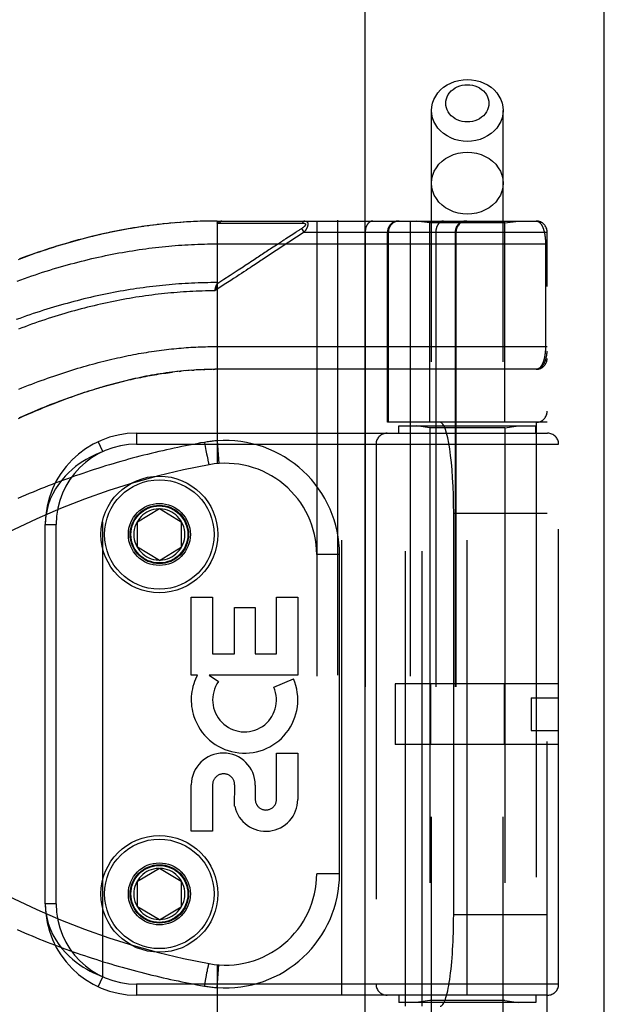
# Model space of a CAD drawing. Header units: inches. Extents: x 0 to 227, y 0 to 147.
# Tile 181 of 256: x 99.24 to 100.84, y 79.2 to 81.9. Entities that reach past the tile are written whole.
import ezdxf

# ---------------------------------------------------------------- set-up
doc = ezdxf.new("R2010")
doc.units = ezdxf.units.IN
doc.header["$LTSCALE"] = 12.466667
doc.header["$MEASUREMENT"] = 0
doc.linetypes.add('HIDDEN', pattern=[0.2, 0.1, -0.1])
doc.layers.get('0').update_dxf_attribs({"linetype": 'CONTINUOUS'})
doc.layers.add('RIGHTHAND_DOOR_ASSEMBLY', color=7, linetype='CONTINUOUS')

msp = doc.modelspace()

# ---------------------------------------------------------------- linework, layer by layer
at = {"color": 3, "linetype": 'Continuous'}
msp.add_line((100.8392, 41.7214), (100.8392, 106.2511), dxfattribs=at)
at = {"layer": 'RIGHTHAND_DOOR_ASSEMBLY', "color": 8, "linetype": 'HIDDEN'}
for p, q in [((100.1084, 101.2924), (100.1084, 41.9424)), ((100.3659, 78.4644), (100.3659, 81.6468)), ((100.5619, 78.4644), (100.5619, 81.6468)), ((99.5777, 81.329), (99.563, 81.3268)), ((99.5869, 81.3303), (99.5725, 81.3283)), ((99.5915, 81.331), (99.582, 81.3297)), ((99.601, 81.3322), (99.5869, 81.3303)), ((99.6104, 81.3334), (99.5962, 81.3316)), ((99.6199, 81.3345), (99.6054, 81.3328)), ((99.6238, 81.3349), (99.6146, 81.3339)), ((99.633, 81.3359), (99.6199, 81.3345)), ((99.6422, 81.3369), (99.6293, 81.3356)), ((99.6514, 81.3378), (99.6387, 81.3365)), ((99.6605, 81.3386), (99.6481, 81.3375)), ((99.6697, 81.3393), (99.6575, 81.3383)), ((99.6788, 81.34), (99.6669, 81.3391)), ((99.6879, 81.3406), (99.6763, 81.3398)), ((99.6971, 81.3412), (99.6856, 81.3405)), ((99.7062, 81.3417), (99.695, 81.3411)), ((99.7153, 81.3422), (99.7044, 81.3416)), ((99.7324, 81.3429), (99.723, 81.3425)), ((99.7426, 81.3432), (99.7324, 81.3429)), ((99.7517, 81.3434), (99.7417, 81.3431)), ((99.7608, 81.3435), (99.751, 81.3434)), ((99.7699, 81.3436), (99.7604, 81.3435)), ((99.7789, 81.3436), (99.7697, 81.3436)), ((99.7789, 81.3436), (100.6527, 81.3436)), ((99.7789, 81.3436), (99.7789, 80.6789)), ((99.785, 81.338), (99.809, 81.338)), ((99.9776, 81.3381), (99.9813, 81.3381)), ((99.9813, 81.3381), (99.9847, 81.3381)), ((99.9847, 81.3381), (99.9879, 81.3381)), ((99.9879, 81.3381), (99.9926, 81.3381)), ((99.9926, 81.3381), (99.9956, 81.3381)), ((99.9956, 81.3381), (100.0118, 81.3382)), ((100.0044, 81.3195), (100.002, 81.318)), ((100.0107, 81.3237), (100.0044, 81.3195)), ((100.0173, 81.3136), (100.0107, 81.3237)), ((100.0512, 81.3436), (100.0512, 78.6411)), ((100.3077, 81.3436), (100.3077, 78.6411)), ((100.3609, 81.3384), (100.3234, 81.3436)), ((100.5669, 81.3384), (100.3609, 81.3384)), ((100.3609, 80.7924), (100.3609, 81.3384)), ((100.5669, 81.3384), (100.6044, 81.3436)), ((100.5669, 80.7924), (100.5669, 81.3384)), ((99.9883, 81.309), (99.9669, 81.2949)), ((100.0173, 81.3136), (99.9746, 81.2855)), ((99.992, 81.3114), (99.9883, 81.309)), ((100.002, 81.318), (99.9968, 81.3146)), ((100.0173, 81.3136), (100.6827, 81.3136)), ((100.1842, 81.3136), (100.1842, 78.6711)), ((100.2452, 80.7924), (100.2452, 81.3136)), ((100.2475, 81.3136), (100.2475, 80.7924)), ((100.5619, 81.3124), (100.3659, 81.3124)), ((100.3777, 81.3136), (100.3777, 78.6711)), ((100.4308, 81.3136), (100.4308, 78.6711)), ((100.4328, 81.3136), (100.4328, 78.6711)), ((100.6827, 78.6711), (100.6827, 81.3136)), ((99.7789, 81.2811), (100.6827, 81.2811)), ((99.9407, 81.2777), (99.9275, 81.2691)), ((100.6781, 81.282), (100.6781, 80.9999)), ((99.7731, 81.1566), (99.7734, 81.1579)), ((99.7789, 81.1569), (99.7748, 81.1631)), ((99.797, 81.1833), (99.7777, 81.1706)), ((99.7789, 81.1569), (99.7722, 81.1523)), ((99.7722, 81.1523), (99.7729, 81.1554)), ((99.7729, 81.1554), (99.7731, 81.1566)), ((99.7724, 80.9999), (100.6827, 80.9999)), ((99.6707, 80.9314), (99.6622, 80.9305)), ((99.6742, 80.9318), (99.6801, 80.9324)), ((99.7005, 80.9343), (99.6919, 80.9335)), ((99.7076, 80.9348), (99.6978, 80.934)), ((99.7095, 80.9349), (99.7154, 80.9353)), ((99.7287, 80.9361), (99.7212, 80.9357)), ((99.7358, 80.9364), (99.727, 80.936)), ((99.7386, 80.9366), (99.7444, 80.9368)), ((99.7575, 80.9372), (99.7501, 80.937)), ((99.7647, 80.9373), (99.7559, 80.9371)), ((99.7674, 80.9373), (99.7732, 80.9374)), ((100.6527, 80.9374), (99.7789, 80.9374)), ((100.6827, 80.7924), (100.2452, 80.7924)), ((100.2764, 80.7824), (100.6514, 80.7824)), ((100.2764, 80.7624), (100.2764, 80.7824)), ((100.2943, 79.1924), (100.2943, 80.7924)), ((100.3609, 80.7771), (100.3234, 80.7824)), ((100.3402, 79.1924), (100.3402, 80.7924)), ((100.5669, 80.7771), (100.6044, 80.7824)), ((100.6514, 80.7624), (100.6514, 80.7824)), ((100.6527, 80.7924), (100.6527, 79.1924)), ((99.5577, 80.7624), (100.6839, 80.7624)), ((99.5577, 80.7624), (99.5577, 80.7324)), ((100.1202, 79.2224), (100.1202, 80.7624)), ((100.5669, 80.7771), (100.3609, 80.7771)), ((100.3609, 80.7771), (100.3609, 79.2077)), ((100.4639, 79.2224), (100.4639, 80.7624)), ((100.5669, 80.7771), (100.5669, 79.2077)), ((99.4652, 80.712), (99.4526, 80.7392)), ((99.5577, 80.7324), (100.7139, 80.7324)), ((99.7436, 80.7373), (99.7457, 80.7261)), ((99.7457, 80.7261), (99.7477, 80.7153)), ((99.7789, 80.7416), (99.7834, 80.6793)), ((100.2139, 80.7324), (100.2139, 79.2524)), ((100.7139, 79.2524), (100.7139, 80.7324)), ((99.4652, 79.2728), (99.4652, 80.712)), ((99.7477, 80.7153), (99.7495, 80.7062)), ((99.7495, 80.7062), (99.7508, 80.6997)), ((99.7508, 80.6997), (99.7519, 80.6946)), ((99.7519, 80.6946), (99.7527, 80.6907)), ((99.7527, 80.6907), (99.7533, 80.6879)), ((99.7533, 80.6879), (99.7538, 80.6853)), ((99.7538, 80.6853), (99.7542, 80.6836)), ((99.7542, 80.6836), (99.7546, 80.6821)), ((99.7546, 80.6821), (99.7548, 80.6811)), ((99.7548, 80.6811), (99.755, 80.6802)), ((99.755, 80.6802), (99.7552, 80.6794)), ((99.7552, 80.6794), (99.7554, 80.6787)), ((99.5602, 80.5199), (99.6202, 80.5559)), ((99.6202, 80.5559), (99.6802, 80.5199)), ((100.6827, 80.5424), (100.4266, 80.5424)), ((100.4266, 79.4424), (100.4266, 80.5424)), ((99.3077, 80.5124), (99.3377, 80.5124)), ((99.3077, 79.4724), (99.3077, 80.5124)), ((99.3377, 79.4724), (99.3377, 80.5124)), ((99.5602, 80.4499), (99.5602, 80.5199)), ((99.6802, 80.5199), (99.6802, 80.4499)), ((99.6202, 80.4138), (99.5602, 80.4499)), ((99.6202, 80.4138), (99.6802, 80.4499)), ((100.1137, 80.4299), (100.0512, 80.4299)), ((100.1137, 79.5549), (100.1137, 80.4299)), ((99.7077, 80.3134), (99.7661, 80.3134)), ((99.7077, 80.0997), (99.7077, 80.3134)), ((99.7661, 80.3134), (99.7661, 80.158)), ((99.9411, 80.3134), (99.9995, 80.3134)), ((99.9411, 80.158), (99.9411, 80.3134)), ((99.9995, 80.3134), (99.9995, 80.0997)), ((99.8265, 80.2844), (99.8827, 80.2844)), ((99.8265, 80.158), (99.8265, 80.2844)), ((99.8827, 80.2844), (99.8827, 80.158)), ((99.7661, 80.158), (99.8265, 80.158)), ((99.8827, 80.158), (99.9411, 80.158)), ((99.7246, 80.0997), (99.7077, 80.0997)), ((99.9995, 80.0997), (99.7566, 80.0997)), ((99.7566, 80.0997), (99.782, 80.0818)), ((99.9339, 80.0663), (99.9875, 80.0895)), ((100.7139, 80.0754), (100.2659, 80.0754)), ((100.2659, 80.0754), (100.2659, 79.9094)), ((100.3633, 80.0754), (100.3633, 79.9094)), ((100.5646, 80.0754), (100.5646, 79.9094)), ((100.6389, 80.0374), (100.7139, 80.0374)), ((100.6389, 80.0374), (100.6389, 79.9474)), ((100.6389, 79.9474), (100.7139, 79.9474)), ((100.7139, 79.9094), (100.2659, 79.9094)), ((99.9411, 79.886), (99.9995, 79.886)), ((99.9411, 79.7589), (99.9411, 79.886)), ((99.9995, 79.886), (99.9995, 79.7589)), ((99.7077, 79.6717), (99.7077, 79.7988)), ((99.7661, 79.7988), (99.7661, 79.6717)), ((99.8265, 79.74), (99.8266, 79.7988)), ((99.8829, 79.7981), (99.8829, 79.759)), ((99.7661, 79.6717), (99.7077, 79.6717)), ((99.5602, 79.5349), (99.6202, 79.5709)), ((99.6202, 79.5709), (99.6802, 79.5349)), ((100.1137, 79.5549), (100.0512, 79.5549)), ((99.5602, 79.4649), (99.5602, 79.5349)), ((99.6802, 79.5349), (99.6802, 79.4649)), ((99.3377, 79.4724), (99.3077, 79.4724)), ((99.6202, 79.4288), (99.5602, 79.4649)), ((99.6202, 79.4288), (99.6802, 79.4649)), ((100.6827, 79.4424), (100.4266, 79.4424)), ((99.7525, 79.2934), (99.7531, 79.2962)), ((99.7531, 79.2962), (99.7537, 79.2988)), ((99.7537, 79.2988), (99.7541, 79.3006)), ((99.7541, 79.3006), (99.7544, 79.3022)), ((99.7548, 79.3037), (99.755, 79.3046)), ((99.755, 79.3046), (99.7552, 79.3054)), ((99.7789, 79.3059), (99.7789, 78.6411)), ((99.7789, 79.2432), (99.7834, 79.3055)), ((99.4526, 79.2456), (99.4652, 79.2728)), ((99.7473, 79.2674), (99.7491, 79.2766)), ((99.7491, 79.2766), (99.7506, 79.2842)), ((99.7506, 79.2842), (99.7517, 79.2894)), ((99.7517, 79.2894), (99.7525, 79.2934)), ((100.7139, 79.2524), (99.5577, 79.2524)), ((99.5577, 79.2524), (99.5577, 79.2224)), ((99.7436, 79.2475), (99.7455, 79.2576)), ((99.7455, 79.2576), (99.7473, 79.2674)), ((100.6839, 79.2224), (99.5577, 79.2224)), ((100.2764, 79.2224), (100.2764, 79.2024)), ((100.6514, 79.2224), (100.6514, 79.2024)), ((100.6514, 79.2024), (100.2764, 79.2024)), ((100.3609, 79.2077), (100.3234, 79.2024)), ((100.5669, 79.2077), (100.3609, 79.2077)), ((100.5669, 79.2077), (100.6044, 79.2024))]:
    msp.add_line(p, q, dxfattribs=at)
at = {"layer": 'RIGHTHAND_DOOR_ASSEMBLY', "color": 3, "linetype": 'Continuous'}
msp.add_line((100.1834, 101.2924), (100.1834, 41.9424), dxfattribs=at)
at = {"layer": 'RIGHTHAND_DOOR_ASSEMBLY', "color": 8, "linetype": 'HIDDEN'}
for points in [[(100.3659, 81.6468), (100.3667, 81.657), (100.3688, 81.6671), (100.3723, 81.6768), (100.3772, 81.6862), (100.3833, 81.695), (100.3906, 81.703), (100.399, 81.7103), (100.4083, 81.7166), (100.4184, 81.7219), (100.4292, 81.7261), (100.4405, 81.7292), (100.4521, 81.731), (100.4639, 81.7316)], [(100.4639, 81.7316), (100.4758, 81.731), (100.4874, 81.7292), (100.4987, 81.7261), (100.5095, 81.7219), (100.5196, 81.7166), (100.5289, 81.7103), (100.5373, 81.703), (100.5446, 81.695), (100.5507, 81.6862), (100.5556, 81.6768), (100.5591, 81.6671), (100.5612, 81.657), (100.5619, 81.6468)], [(100.4639, 81.6152), (100.4568, 81.6155), (100.4498, 81.6166), (100.443, 81.6185), (100.4365, 81.621), (100.4304, 81.6242), (100.4248, 81.628), (100.4198, 81.6324), (100.4154, 81.6372), (100.4117, 81.6425), (100.4088, 81.6481), (100.4067, 81.654), (100.4054, 81.6601), (100.405, 81.6663), (100.4054, 81.6724), (100.4067, 81.6785), (100.4088, 81.6844), (100.4117, 81.69), (100.4154, 81.6953), (100.4198, 81.7001), (100.4248, 81.7045), (100.4305, 81.7083), (100.4365, 81.7115), (100.443, 81.714), (100.4498, 81.7159), (100.4568, 81.717), (100.4639, 81.7173)], [(100.4639, 81.7173), (100.4711, 81.717), (100.4781, 81.7159), (100.4849, 81.714), (100.4914, 81.7115), (100.4975, 81.7083), (100.5031, 81.7045), (100.5081, 81.7001), (100.5125, 81.6953), (100.5162, 81.69), (100.5191, 81.6844), (100.5212, 81.6785), (100.5225, 81.6724), (100.5229, 81.6662), (100.5225, 81.6601), (100.5212, 81.654), (100.5191, 81.6481), (100.5162, 81.6425), (100.5125, 81.6372), (100.5081, 81.6324), (100.5031, 81.628), (100.4974, 81.6242), (100.4914, 81.621), (100.4849, 81.6185), (100.4781, 81.6166), (100.4711, 81.6155), (100.4639, 81.6152)], [(100.4639, 81.5619), (100.4521, 81.5625), (100.4405, 81.5643), (100.4292, 81.5674), (100.4184, 81.5716), (100.4083, 81.5769), (100.399, 81.5832), (100.3906, 81.5905), (100.3833, 81.5985), (100.3772, 81.6073), (100.3723, 81.6167), (100.3688, 81.6264), (100.3667, 81.6365), (100.3659, 81.6468)], [(100.5619, 81.6468), (100.5612, 81.6365), (100.5591, 81.6264), (100.5556, 81.6167), (100.5507, 81.6073), (100.5446, 81.5985), (100.5373, 81.5905), (100.5289, 81.5832), (100.5196, 81.5769), (100.5095, 81.5716), (100.4987, 81.5674), (100.4874, 81.5643), (100.4758, 81.5625), (100.4639, 81.5619)], [(100.3659, 81.4475), (100.3668, 81.4586), (100.3693, 81.4695), (100.3734, 81.48), (100.3791, 81.4899), (100.3862, 81.4992), (100.3947, 81.5075), (100.4043, 81.5148), (100.4149, 81.521), (100.4264, 81.5259), (100.4386, 81.5295), (100.4512, 81.5316), (100.4639, 81.5324)], [(100.4639, 81.5324), (100.4767, 81.5316), (100.4893, 81.5295), (100.5015, 81.5259), (100.5129, 81.521), (100.5236, 81.5148), (100.5332, 81.5075), (100.5417, 81.4992), (100.5488, 81.4899), (100.5545, 81.48), (100.5586, 81.4695), (100.5611, 81.4586), (100.5619, 81.4475)], [(100.4639, 81.3626), (100.4512, 81.3634), (100.4386, 81.3655), (100.4264, 81.3691), (100.4149, 81.374), (100.4043, 81.3802), (100.3947, 81.3875), (100.3862, 81.3958), (100.3791, 81.4051), (100.3734, 81.415), (100.3693, 81.4255), (100.3668, 81.4364), (100.3659, 81.4475)], [(100.5619, 81.4475), (100.5611, 81.4364), (100.5586, 81.4255), (100.5545, 81.415), (100.5488, 81.4051), (100.5417, 81.3958), (100.5332, 81.3875), (100.5236, 81.3802), (100.5129, 81.374), (100.5015, 81.3691), (100.4893, 81.3655), (100.4767, 81.3634), (100.4639, 81.3626)], [(99.5684, 81.3276), (99.5591, 81.3262), (99.5498, 81.3247), (99.5405, 81.3231), (99.5311, 81.3215), (99.5218, 81.3198), (99.5124, 81.318), (99.503, 81.3162), (99.4936, 81.3143), (99.4841, 81.3123), (99.4746, 81.3103), (99.4652, 81.3082), (99.4556, 81.3061), (99.4461, 81.3038), (99.4366, 81.3015), (99.427, 81.2991), (99.4174, 81.2967), (99.4078, 81.2942), (99.3981, 81.2916), (99.3885, 81.2889), (99.3788, 81.2862), (99.369, 81.2834), (99.3593, 81.2806), (99.3495, 81.2776), (99.3397, 81.2746), (99.3299, 81.2715), (99.3202, 81.2684), (99.3104, 81.2652), (99.3007, 81.2619), (99.291, 81.2586), (99.2813, 81.2553), (99.2717, 81.2518), (99.262, 81.2484), (99.2524, 81.2449), (99.2429, 81.2413), (99.2333, 81.2376)], [(99.563, 81.3268), (99.5535, 81.3253), (99.5439, 81.3237), (99.5343, 81.3221), (99.5247, 81.3204), (99.5151, 81.3186), (99.5055, 81.3168), (99.4959, 81.3148), (99.4862, 81.3128), (99.4765, 81.3108), (99.4668, 81.3087), (99.4571, 81.3065), (99.4473, 81.3042), (99.4375, 81.3018), (99.4277, 81.2994), (99.4179, 81.297), (99.4081, 81.2944), (99.3982, 81.2918), (99.3883, 81.2891), (99.3784, 81.2863), (99.3684, 81.2834), (99.3585, 81.2805), (99.3485, 81.2775), (99.3384, 81.2745), (99.3284, 81.2713), (99.3183, 81.2681), (99.3083, 81.2648), (99.2981, 81.2614), (99.288, 81.258), (99.2779, 81.2545), (99.2677, 81.2509), (99.2575, 81.2472), (99.2473, 81.2435), (99.237, 81.2397)], [(99.7335, 81.3429), (99.7244, 81.3426), (99.7137, 81.3421)], [(99.7789, 81.3378), (99.779, 81.338), (99.779, 81.3381), (99.779, 81.3383), (99.779, 81.3384), (99.779, 81.3386), (99.7791, 81.3387), (99.7791, 81.3389), (99.7792, 81.339), (99.7792, 81.3392), (99.7793, 81.3393), (99.7793, 81.3394), (99.7794, 81.3396), (99.7795, 81.3397), (99.7796, 81.3398), (99.7796, 81.34), (99.7797, 81.3401), (99.7798, 81.3402), (99.7799, 81.3403), (99.7801, 81.3405), (99.7802, 81.3406), (99.7803, 81.3407), (99.7804, 81.3408), (99.7806, 81.3409), (99.7807, 81.3411), (99.7809, 81.3412), (99.781, 81.3413), (99.7812, 81.3414), (99.7814, 81.3415), (99.7816, 81.3416), (99.7818, 81.3417), (99.782, 81.3419), (99.7822, 81.342), (99.7824, 81.3421), (99.7827, 81.3422), (99.7829, 81.3423), (99.7832, 81.3424), (99.7835, 81.3425), (99.7838, 81.3426), (99.7841, 81.3427), (99.7844, 81.3428), (99.7847, 81.3429), (99.785, 81.3429), (99.7854, 81.343), (99.7858, 81.3431), (99.7862, 81.3432), (99.7866, 81.3433), (99.787, 81.3433), (99.7875, 81.3434), (99.7879, 81.3434), (99.7884, 81.3435), (99.7889, 81.3435), (99.7894, 81.3436), (99.79, 81.3436), (99.7905, 81.3436), (99.7911, 81.3436), (99.7917, 81.3436)], [(99.7789, 81.3378), (99.7799, 81.3379), (99.7809, 81.3379), (99.7819, 81.3379), (99.7829, 81.338), (99.7839, 81.338), (99.785, 81.338)], [(99.7917, 81.3436), (99.7914, 81.3436), (99.7912, 81.3436), (99.791, 81.3436), (99.7908, 81.3436), (99.7905, 81.3435), (99.7903, 81.3435), (99.7901, 81.3434), (99.7899, 81.3433), (99.7897, 81.3432), (99.7894, 81.3431), (99.7892, 81.343), (99.789, 81.3429), (99.7888, 81.3428), (99.7886, 81.3426), (99.7884, 81.3425), (99.7882, 81.3423), (99.788, 81.3422), (99.7877, 81.342), (99.7875, 81.3418), (99.7874, 81.3416), (99.7872, 81.3414), (99.787, 81.3412), (99.7868, 81.341), (99.7866, 81.3407), (99.7864, 81.3405), (99.7862, 81.3402), (99.7861, 81.34), (99.7859, 81.3397), (99.7857, 81.3394), (99.7856, 81.3392), (99.7854, 81.3389), (99.7853, 81.3386), (99.7851, 81.3383), (99.785, 81.338)], [(99.809, 81.338), (99.8144, 81.338), (99.8195, 81.338), (99.8245, 81.338), (99.8294, 81.338), (99.8343, 81.338), (99.839, 81.338), (99.8436, 81.338), (99.848, 81.338), (99.8523, 81.338), (99.8564, 81.338), (99.8604, 81.338), (99.8643, 81.338), (99.8681, 81.338), (99.8719, 81.338), (99.8757, 81.338), (99.8795, 81.338), (99.8909, 81.338)], [(99.8909, 81.338), (99.8947, 81.338), (99.8983, 81.338), (99.9019, 81.338), (99.9053, 81.338), (99.9085, 81.338), (99.9116, 81.338), (99.9202, 81.338)], [(99.9202, 81.338), (99.9228, 81.338), (99.9254, 81.338), (99.928, 81.338), (99.9306, 81.338), (99.9332, 81.338), (99.9383, 81.338)], [(99.9383, 81.338), (99.9409, 81.338), (99.9435, 81.338), (99.9486, 81.338)], [(99.9486, 81.338), (99.9512, 81.338), (99.9538, 81.338), (99.9564, 81.338), (99.9714, 81.3381)], [(99.9714, 81.3381), (99.9736, 81.3381), (99.9776, 81.3381)], [(100.0118, 81.3382), (100.0123, 81.3382), (100.0127, 81.3382), (100.0131, 81.3381), (100.0135, 81.3381), (100.0139, 81.3381), (100.0142, 81.3381), (100.0145, 81.338), (100.0149, 81.338), (100.0152, 81.338), (100.0155, 81.3379), (100.0158, 81.3379), (100.016, 81.3378), (100.0163, 81.3378), (100.0165, 81.3377), (100.0168, 81.3377), (100.017, 81.3376), (100.0172, 81.3376), (100.0174, 81.3375), (100.0176, 81.3374), (100.0178, 81.3374), (100.018, 81.3373), (100.0182, 81.3372), (100.0183, 81.3372), (100.0185, 81.3371), (100.0186, 81.337), (100.0188, 81.3369), (100.0189, 81.3368), (100.0191, 81.3368), (100.0192, 81.3367), (100.0193, 81.3366), (100.0194, 81.3365), (100.0195, 81.3364), (100.0196, 81.3363), (100.0197, 81.3362), (100.0198, 81.3361), (100.0199, 81.3361), (100.02, 81.336), (100.0201, 81.3359), (100.0201, 81.3358), (100.0202, 81.3357), (100.0203, 81.3355), (100.0203, 81.3354), (100.0204, 81.3353), (100.0204, 81.3352), (100.0204, 81.3351), (100.0205, 81.335), (100.0205, 81.3349), (100.0205, 81.3348), (100.0205, 81.3346), (100.0206, 81.3345), (100.0206, 81.3344), (100.0206, 81.3343), (100.0206, 81.3341), (100.0206, 81.334), (100.0205, 81.3339), (100.0205, 81.3337), (100.0205, 81.3336), (100.0205, 81.3335), (100.0204, 81.3333), (100.0204, 81.3332), (100.0203, 81.333), (100.0203, 81.3329), (100.0202, 81.3327), (100.0202, 81.3326), (100.0201, 81.3324), (100.02, 81.3323), (100.0199, 81.3321), (100.0198, 81.332), (100.0197, 81.3318), (100.0196, 81.3316), (100.0195, 81.3315), (100.0194, 81.3313), (100.0193, 81.3311), (100.0192, 81.3309), (100.019, 81.3308), (100.0189, 81.3306), (100.0187, 81.3304), (100.0186, 81.3302), (100.0184, 81.33), (100.0183, 81.3298), (100.0181, 81.3296), (100.0179, 81.3294), (100.0177, 81.3292), (100.0175, 81.329), (100.0173, 81.3288), (100.017, 81.3286), (100.0168, 81.3284), (100.0166, 81.3281), (100.0163, 81.3279), (100.016, 81.3277), (100.0158, 81.3274), (100.0155, 81.3272), (100.0151, 81.3269), (100.0148, 81.3267), (100.0145, 81.3264), (100.0141, 81.3261), (100.0138, 81.3258), (100.0134, 81.3255), (100.013, 81.3252), (100.0125, 81.3249), (100.0121, 81.3246), (100.0116, 81.3243), (100.0112, 81.324), (100.0107, 81.3237)], [(100.0185, 81.3436), (100.0182, 81.3436), (100.018, 81.3436), (100.0178, 81.3436), (100.0176, 81.3436), (100.0173, 81.3435), (100.0171, 81.3435), (100.0169, 81.3434), (100.0167, 81.3433), (100.0165, 81.3432), (100.0162, 81.3431), (100.016, 81.343), (100.0158, 81.3429), (100.0156, 81.3428), (100.0154, 81.3427), (100.0152, 81.3425), (100.015, 81.3424), (100.0148, 81.3422), (100.0146, 81.342), (100.0144, 81.3419), (100.0142, 81.3417), (100.014, 81.3415), (100.0138, 81.3413), (100.0136, 81.341), (100.0134, 81.3408), (100.0133, 81.3406), (100.0131, 81.3404), (100.0129, 81.3401), (100.0127, 81.3398), (100.0126, 81.3396), (100.0124, 81.3393), (100.0123, 81.339), (100.0121, 81.3388), (100.012, 81.3385), (100.0118, 81.3382)], [(100.0185, 81.3436), (100.0189, 81.3436), (100.0193, 81.3436), (100.0197, 81.3436), (100.0201, 81.3435), (100.0205, 81.3435), (100.0208, 81.3434), (100.0212, 81.3434), (100.0215, 81.3433), (100.0218, 81.3432), (100.0221, 81.3431), (100.0224, 81.343), (100.0226, 81.3429), (100.0229, 81.3428), (100.0231, 81.3427), (100.0234, 81.3426), (100.0236, 81.3424), (100.0238, 81.3423), (100.024, 81.3422), (100.0242, 81.342), (100.0244, 81.3419), (100.0246, 81.3418), (100.0248, 81.3416), (100.0249, 81.3414), (100.0251, 81.3413), (100.0252, 81.3411), (100.0254, 81.341), (100.0255, 81.3408), (100.0257, 81.3406), (100.0258, 81.3404), (100.0259, 81.3403), (100.026, 81.3401), (100.0261, 81.3399), (100.0262, 81.3397), (100.0263, 81.3395), (100.0264, 81.3393), (100.0265, 81.3391), (100.0266, 81.3389), (100.0267, 81.3387), (100.0267, 81.3385), (100.0268, 81.3383), (100.0268, 81.338), (100.0269, 81.3378), (100.0269, 81.3376), (100.027, 81.3373), (100.027, 81.3371), (100.0271, 81.3369), (100.0271, 81.3366), (100.0271, 81.3364), (100.0271, 81.3361), (100.0271, 81.3359), (100.0271, 81.3356), (100.0272, 81.3354), (100.0271, 81.3351), (100.0271, 81.3348), (100.0271, 81.3345), (100.0271, 81.3343), (100.0271, 81.334), (100.027, 81.3337), (100.027, 81.3334), (100.027, 81.3331), (100.0269, 81.3328), (100.0269, 81.3325), (100.0268, 81.3322), (100.0267, 81.3319), (100.0267, 81.3315), (100.0266, 81.3312), (100.0265, 81.3309), (100.0264, 81.3306), (100.0263, 81.3302), (100.0262, 81.3299), (100.0261, 81.3295), (100.026, 81.3292), (100.0259, 81.3288), (100.0258, 81.3285), (100.0256, 81.3281), (100.0255, 81.3277), (100.0253, 81.3273), (100.0252, 81.3269), (100.025, 81.3266), (100.0248, 81.3262), (100.0247, 81.3257), (100.0245, 81.3253), (100.0243, 81.3249), (100.0241, 81.3245), (100.0239, 81.324), (100.0236, 81.3236), (100.0234, 81.3232), (100.0232, 81.3227), (100.0229, 81.3222), (100.0226, 81.3217), (100.0224, 81.3212), (100.0221, 81.3207), (100.0218, 81.3202), (100.0214, 81.3197), (100.0211, 81.3191), (100.0207, 81.3186), (100.0204, 81.318), (100.02, 81.3174), (100.0196, 81.3168), (100.0191, 81.3162), (100.0187, 81.3156), (100.0182, 81.3149), (100.0178, 81.3143), (100.0173, 81.3136)], [(100.2054, 81.3436), (100.2049, 81.3436), (100.2044, 81.3436), (100.204, 81.3436), (100.2035, 81.3435), (100.2031, 81.3435), (100.2026, 81.3434), (100.2021, 81.3433), (100.2017, 81.3432), (100.2012, 81.3431), (100.2008, 81.3429), (100.2003, 81.3428), (100.1999, 81.3426), (100.1994, 81.3424), (100.199, 81.3423), (100.1986, 81.3421), (100.1981, 81.3418), (100.1977, 81.3416), (100.1973, 81.3414), (100.1968, 81.3411), (100.1964, 81.3408), (100.196, 81.3405), (100.1956, 81.3403), (100.1952, 81.3399), (100.1948, 81.3396), (100.1944, 81.3393), (100.194, 81.3389), (100.1936, 81.3386), (100.1932, 81.3382), (100.1928, 81.3378), (100.1925, 81.3374), (100.1921, 81.337), (100.1917, 81.3366), (100.1914, 81.3362), (100.191, 81.3358), (100.1907, 81.3353), (100.1904, 81.3349), (100.1901, 81.3344), (100.1897, 81.3339), (100.1894, 81.3334), (100.1891, 81.3329), (100.1888, 81.3324), (100.1885, 81.3319), (100.1883, 81.3314), (100.188, 81.3309), (100.1877, 81.3303), (100.1875, 81.3298), (100.1872, 81.3292), (100.187, 81.3286), (100.1868, 81.3281), (100.1866, 81.3275), (100.1863, 81.3269), (100.1861, 81.3263), (100.186, 81.3257), (100.1858, 81.3251), (100.1856, 81.3245), (100.1854, 81.3239), (100.1853, 81.3233), (100.1851, 81.3227), (100.185, 81.322), (100.1849, 81.3214), (100.1848, 81.3208), (100.1847, 81.3201), (100.1846, 81.3195), (100.1845, 81.3189), (100.1844, 81.3182), (100.1843, 81.3176), (100.1843, 81.3169), (100.1842, 81.3163), (100.1842, 81.3156), (100.1842, 81.315), (100.1842, 81.3143), (100.1842, 81.3136)], [(100.2772, 81.3436), (100.2766, 81.3436), (100.2759, 81.3436), (100.2753, 81.3436), (100.2746, 81.3435), (100.274, 81.3435), (100.2733, 81.3434), (100.2727, 81.3433), (100.2721, 81.3432), (100.2714, 81.3431), (100.2708, 81.3429), (100.2702, 81.3428), (100.2695, 81.3426), (100.2689, 81.3424), (100.2683, 81.3423), (100.2677, 81.3421), (100.2671, 81.3418), (100.2664, 81.3416), (100.2658, 81.3414), (100.2653, 81.3411), (100.2647, 81.3408), (100.2641, 81.3405), (100.2635, 81.3403), (100.2629, 81.3399), (100.2624, 81.3396), (100.2618, 81.3393), (100.2613, 81.3389), (100.2607, 81.3386), (100.2602, 81.3382), (100.2597, 81.3378), (100.2591, 81.3374), (100.2586, 81.337), (100.2581, 81.3366), (100.2576, 81.3362), (100.2572, 81.3358), (100.2567, 81.3353), (100.2562, 81.3349), (100.2558, 81.3344), (100.2553, 81.3339), (100.2549, 81.3334), (100.2545, 81.3329), (100.2541, 81.3324), (100.2537, 81.3319), (100.2533, 81.3314), (100.2529, 81.3309), (100.2525, 81.3303), (100.2522, 81.3298), (100.2518, 81.3292), (100.2515, 81.3286), (100.2512, 81.3281), (100.2509, 81.3275), (100.2506, 81.3269), (100.2503, 81.3263), (100.25, 81.3257), (100.2498, 81.3251), (100.2495, 81.3245), (100.2493, 81.3239), (100.2491, 81.3233), (100.2489, 81.3227), (100.2487, 81.322), (100.2485, 81.3214), (100.2484, 81.3208), (100.2482, 81.3201), (100.2481, 81.3195), (100.248, 81.3189), (100.2479, 81.3182), (100.2478, 81.3176), (100.2477, 81.3169), (100.2476, 81.3163), (100.2476, 81.3156), (100.2476, 81.315), (100.2475, 81.3143), (100.2475, 81.3136)], [(100.3989, 81.3436), (100.3984, 81.3436), (100.398, 81.3436), (100.3975, 81.3436), (100.3971, 81.3435), (100.3966, 81.3435), (100.3961, 81.3434), (100.3957, 81.3433), (100.3952, 81.3432), (100.3948, 81.3431), (100.3943, 81.3429), (100.3939, 81.3428), (100.3934, 81.3426), (100.393, 81.3424), (100.3925, 81.3423), (100.3921, 81.3421), (100.3917, 81.3418), (100.3912, 81.3416), (100.3908, 81.3414), (100.3904, 81.3411), (100.3899, 81.3408), (100.3895, 81.3405), (100.3891, 81.3403), (100.3887, 81.3399), (100.3883, 81.3396), (100.3879, 81.3393), (100.3875, 81.3389), (100.3871, 81.3386), (100.3867, 81.3382), (100.3864, 81.3378), (100.386, 81.3374), (100.3856, 81.337), (100.3853, 81.3366), (100.3849, 81.3362), (100.3846, 81.3358), (100.3842, 81.3353), (100.3839, 81.3349), (100.3836, 81.3344), (100.3833, 81.3339), (100.383, 81.3334), (100.3827, 81.3329), (100.3824, 81.3324), (100.3821, 81.3319), (100.3818, 81.3314), (100.3815, 81.3309), (100.3813, 81.3303), (100.381, 81.3298), (100.3808, 81.3292), (100.3805, 81.3286), (100.3803, 81.3281), (100.3801, 81.3275), (100.3799, 81.3269), (100.3797, 81.3263), (100.3795, 81.3257), (100.3793, 81.3251), (100.3791, 81.3245), (100.379, 81.3239), (100.3788, 81.3233), (100.3787, 81.3227), (100.3785, 81.322), (100.3784, 81.3214), (100.3783, 81.3208), (100.3782, 81.3201), (100.3781, 81.3195), (100.378, 81.3189), (100.3779, 81.3182), (100.3779, 81.3176), (100.3778, 81.3169), (100.3778, 81.3163), (100.3777, 81.3156), (100.3777, 81.315), (100.3777, 81.3143), (100.3777, 81.3136)], [(100.4604, 81.3436), (100.4598, 81.3436), (100.4591, 81.3436), (100.4585, 81.3436), (100.4579, 81.3435), (100.4572, 81.3435), (100.4566, 81.3434), (100.4559, 81.3433), (100.4553, 81.3432), (100.4547, 81.3431), (100.454, 81.3429), (100.4534, 81.3428), (100.4528, 81.3426), (100.4521, 81.3424), (100.4515, 81.3423), (100.4509, 81.3421), (100.4503, 81.3418), (100.4497, 81.3416), (100.4491, 81.3414), (100.4485, 81.3411), (100.4479, 81.3408), (100.4473, 81.3405), (100.4467, 81.3403), (100.4462, 81.3399), (100.4456, 81.3396), (100.445, 81.3393), (100.4445, 81.3389), (100.444, 81.3386), (100.4434, 81.3382), (100.4429, 81.3378), (100.4424, 81.3374), (100.4419, 81.337), (100.4414, 81.3366), (100.4409, 81.3362), (100.4404, 81.3358), (100.4399, 81.3353), (100.4395, 81.3349), (100.439, 81.3344), (100.4386, 81.3339), (100.4381, 81.3334), (100.4377, 81.3329), (100.4373, 81.3324), (100.4369, 81.3319), (100.4365, 81.3314), (100.4361, 81.3309), (100.4358, 81.3303), (100.4354, 81.3298), (100.4351, 81.3292), (100.4347, 81.3286), (100.4344, 81.3281), (100.4341, 81.3275), (100.4338, 81.3269), (100.4335, 81.3263), (100.4333, 81.3257), (100.433, 81.3251), (100.4328, 81.3245), (100.4326, 81.3239), (100.4323, 81.3233), (100.4321, 81.3227), (100.4319, 81.322), (100.4318, 81.3214), (100.4316, 81.3208), (100.4315, 81.3201), (100.4313, 81.3195), (100.4312, 81.3189), (100.4311, 81.3182), (100.431, 81.3176), (100.4309, 81.3169), (100.4309, 81.3163), (100.4308, 81.3156), (100.4308, 81.315), (100.4308, 81.3143), (100.4308, 81.3136)], [(100.6527, 81.3436), (100.6533, 81.3436), (100.6539, 81.3436), (100.6545, 81.3435), (100.6551, 81.3434), (100.6557, 81.3433), (100.6562, 81.3431), (100.6568, 81.3429), (100.6573, 81.3427), (100.6579, 81.3425), (100.6584, 81.3422), (100.659, 81.3419), (100.6595, 81.3416), (100.66, 81.3413), (100.6605, 81.341), (100.661, 81.3406), (100.6615, 81.3402), (100.662, 81.3398), (100.6624, 81.3394), (100.6629, 81.3389), (100.6634, 81.3384), (100.6638, 81.3379), (100.6643, 81.3374), (100.6647, 81.3369), (100.6651, 81.3364), (100.6655, 81.3358), (100.6659, 81.3352), (100.6663, 81.3347), (100.6667, 81.3341), (100.6671, 81.3334), (100.6675, 81.3328), (100.6679, 81.3322), (100.6682, 81.3315), (100.6686, 81.3309), (100.6689, 81.3302), (100.6693, 81.3295), (100.6696, 81.3288), (100.6699, 81.3281), (100.6702, 81.3274), (100.6706, 81.3267), (100.6709, 81.3259), (100.6712, 81.3252), (100.6714, 81.3244), (100.6717, 81.3237), (100.672, 81.3229), (100.6723, 81.3221), (100.6725, 81.3213), (100.6728, 81.3206), (100.673, 81.3198), (100.6733, 81.319), (100.6735, 81.3182), (100.6737, 81.3173), (100.6739, 81.3165), (100.6741, 81.3157), (100.6744, 81.3149), (100.6746, 81.314), (100.6748, 81.3132), (100.6749, 81.3124), (100.6751, 81.3115), (100.6753, 81.3107), (100.6755, 81.3098), (100.6756, 81.309), (100.6758, 81.3081), (100.6759, 81.3073), (100.6761, 81.3064), (100.6762, 81.3055), (100.6764, 81.3047), (100.6765, 81.3038), (100.6766, 81.3029), (100.6767, 81.3021), (100.6769, 81.3012), (100.677, 81.3003), (100.6771, 81.2995), (100.6772, 81.2986), (100.6773, 81.2978), (100.6773, 81.2969), (100.6774, 81.2961), (100.6775, 81.2952), (100.6776, 81.2944), (100.6776, 81.2936), (100.6777, 81.2927), (100.6777, 81.2919), (100.6778, 81.2911), (100.6778, 81.2902), (100.6779, 81.2894), (100.6779, 81.2886), (100.678, 81.2878), (100.678, 81.2869), (100.678, 81.2861), (100.678, 81.2853), (100.6781, 81.2845), (100.6781, 81.2836), (100.6781, 81.2828), (100.6781, 81.282)], [(99.9669, 81.2949), (99.9649, 81.2936), (99.9629, 81.2923), (99.9609, 81.291), (99.9589, 81.2897), (99.9567, 81.2883), (99.9545, 81.2868), (99.952, 81.2852), (99.9494, 81.2835), (99.9467, 81.2816), (99.9407, 81.2777)], [(99.9968, 81.3146), (99.9953, 81.3136), (99.992, 81.3114)], [(99.2307, 81.1794), (99.2407, 81.183), (99.2507, 81.1865), (99.2607, 81.19), (99.2706, 81.1934), (99.2805, 81.1967), (99.2904, 81.2), (99.3002, 81.2032), (99.31, 81.2063), (99.3198, 81.2093), (99.3296, 81.2123), (99.3393, 81.2152), (99.349, 81.218), (99.3587, 81.2208), (99.3684, 81.2235), (99.378, 81.2261), (99.3876, 81.2287), (99.3971, 81.2312), (99.4066, 81.2336), (99.4161, 81.236), (99.4256, 81.2383), (99.4351, 81.2406), (99.4445, 81.2427), (99.4539, 81.2448), (99.4632, 81.2469), (99.4726, 81.2489), (99.4819, 81.2508), (99.4912, 81.2526), (99.5004, 81.2544), (99.5096, 81.2562), (99.5189, 81.2578), (99.528, 81.2594), (99.5372, 81.261), (99.5464, 81.2625), (99.5555, 81.2639), (99.5646, 81.2653), (99.5737, 81.2666), (99.5827, 81.2678), (99.5918, 81.269), (99.6008, 81.2702), (99.6098, 81.2713), (99.6188, 81.2723), (99.6278, 81.2732), (99.6368, 81.2741), (99.6457, 81.275), (99.6547, 81.2758), (99.6636, 81.2765), (99.6725, 81.2772), (99.6814, 81.2778), (99.6903, 81.2784), (99.6992, 81.2789), (99.7081, 81.2794), (99.7169, 81.2798)], [(99.7169, 81.2798), (99.7258, 81.2802), (99.7347, 81.2805), (99.7435, 81.2807), (99.7524, 81.2809), (99.7612, 81.281), (99.7701, 81.2811), (99.7789, 81.2811)], [(99.9746, 81.2855), (99.9052, 81.2399), (99.9016, 81.2375), (99.898, 81.2352), (99.8944, 81.2328), (99.8906, 81.2303), (99.8867, 81.2277), (99.8826, 81.225), (99.8782, 81.2221), (99.8735, 81.2191), (99.8686, 81.2158), (99.8633, 81.2123), (99.8576, 81.2086), (99.8516, 81.2046), (99.8451, 81.2004), (99.8384, 81.1959), (99.8312, 81.1912), (99.8236, 81.1862), (99.8156, 81.181), (99.8072, 81.1754), (99.7982, 81.1696), (99.7888, 81.1634), (99.7789, 81.1569)], [(99.9275, 81.2691), (99.924, 81.2667), (99.9204, 81.2644), (99.9167, 81.262), (99.913, 81.2595), (99.9094, 81.2571), (99.9057, 81.2547), (99.902, 81.2523), (99.8984, 81.2499), (99.8948, 81.2475), (99.8911, 81.2451), (99.8874, 81.2427), (99.8835, 81.2401), (99.8795, 81.2375), (99.8752, 81.2347), (99.8707, 81.2317), (99.8659, 81.2286)], [(99.8659, 81.2286), (99.8553, 81.2216), (99.8494, 81.2177), (99.8365, 81.2092)], [(99.8365, 81.2092), (99.8141, 81.1945), (99.797, 81.1833)], [(99.7789, 81.175), (99.7702, 81.175), (99.7614, 81.1749), (99.7526, 81.1747), (99.7438, 81.1746), (99.735, 81.1743), (99.7262, 81.174), (99.7174, 81.1737), (99.7086, 81.1733), (99.6998, 81.1729), (99.691, 81.1724), (99.6822, 81.1718), (99.6733, 81.1712), (99.6645, 81.1706), (99.6557, 81.1699), (99.6468, 81.1691), (99.638, 81.1683), (99.6291, 81.1674), (99.6202, 81.1665), (99.6113, 81.1655), (99.6025, 81.1645), (99.5936, 81.1634), (99.5847, 81.1623), (99.5757, 81.1611), (99.5668, 81.1598), (99.5579, 81.1585), (99.5489, 81.1572), (99.54, 81.1558), (99.531, 81.1543), (99.522, 81.1528), (99.513, 81.1512), (99.504, 81.1496), (99.495, 81.1479), (99.486, 81.1461), (99.4769, 81.1443), (99.4679, 81.1425), (99.4588, 81.1406), (99.4497, 81.1386), (99.4406, 81.1366), (99.4315, 81.1345), (99.4224, 81.1323), (99.4132, 81.1301), (99.4041, 81.1278), (99.3949, 81.1255), (99.3858, 81.1231), (99.3766, 81.1207), (99.3674, 81.1182), (99.3582, 81.1156), (99.3489, 81.113), (99.3397, 81.1104), (99.3305, 81.1076), (99.3212, 81.1048), (99.312, 81.102), (99.3027, 81.0991), (99.2934, 81.0961), (99.2841, 81.0931), (99.2748, 81.09), (99.2655, 81.0868), (99.2562, 81.0836), (99.2469, 81.0804), (99.2376, 81.0771), (99.2283, 81.0737)], [(99.7734, 81.1579), (99.7737, 81.1591), (99.7739, 81.1597), (99.774, 81.1602), (99.7742, 81.1608), (99.7743, 81.1614), (99.7745, 81.162), (99.7747, 81.1626), (99.7748, 81.1631)], [(99.7748, 81.1631), (99.775, 81.1637), (99.7752, 81.1643), (99.7754, 81.1649), (99.7756, 81.1654), (99.7758, 81.166), (99.776, 81.1665), (99.7762, 81.1671), (99.7764, 81.1676), (99.7766, 81.1681), (99.7768, 81.1686), (99.777, 81.1691), (99.7773, 81.1696), (99.7775, 81.1701)], [(99.7789, 81.175), (99.7789, 81.1748), (99.7789, 81.1746), (99.7789, 81.1744), (99.7789, 81.1741), (99.7789, 81.1739), (99.7788, 81.1737), (99.7788, 81.1735), (99.7787, 81.1733), (99.7787, 81.1731), (99.7786, 81.1729), (99.7786, 81.1726), (99.7785, 81.1724), (99.7784, 81.1722), (99.7783, 81.172), (99.7783, 81.1718), (99.7782, 81.1715), (99.7781, 81.1713), (99.778, 81.1711), (99.7779, 81.1708), (99.7775, 81.1701)], [(99.7722, 81.1523), (99.7636, 81.1523), (99.755, 81.1522), (99.7464, 81.152), (99.7378, 81.1518), (99.7292, 81.1515), (99.7206, 81.1511), (99.712, 81.1508), (99.7034, 81.1503), (99.6948, 81.1498), (99.6862, 81.1493), (99.6775, 81.1487), (99.6689, 81.148), (99.6603, 81.1473), (99.6516, 81.1466), (99.643, 81.1458), (99.6343, 81.1449), (99.6257, 81.144), (99.617, 81.143), (99.6083, 81.142), (99.5997, 81.1409), (99.591, 81.1398), (99.5823, 81.1386), (99.5735, 81.1373), (99.5648, 81.136), (99.5561, 81.1347), (99.5473, 81.1332), (99.5386, 81.1318), (99.5298, 81.1302), (99.521, 81.1287), (99.5122, 81.127), (99.5034, 81.1253), (99.4946, 81.1236), (99.4858, 81.1218), (99.4769, 81.1199), (99.4681, 81.118), (99.4592, 81.116), (99.4503, 81.1139), (99.4414, 81.1118), (99.4325, 81.1097), (99.4236, 81.1075), (99.4147, 81.1052), (99.4057, 81.1028), (99.3968, 81.1004), (99.3878, 81.098), (99.3788, 81.0955), (99.3698, 81.0929), (99.3608, 81.0903), (99.3518, 81.0876), (99.3428, 81.0848), (99.3338, 81.082), (99.3247, 81.0792), (99.3157, 81.0762), (99.3066, 81.0732), (99.2976, 81.0702), (99.2885, 81.0671), (99.2794, 81.0639), (99.2703, 81.0607), (99.2612, 81.0574), (99.2521, 81.0541), (99.243, 81.0507), (99.234, 81.0472)], [(99.6262, 80.9899), (99.6331, 80.9908), (99.6399, 80.9916), (99.6466, 80.9924), (99.6534, 80.9932), (99.6601, 80.9939), (99.6669, 80.9945), (99.6735, 80.9951), (99.6802, 80.9957), (99.6869, 80.9963), (99.6935, 80.9968), (99.7002, 80.9972), (99.7068, 80.9977), (99.7134, 80.998), (99.72, 80.9984), (99.7265, 80.9987), (99.7331, 80.999), (99.7397, 80.9992), (99.7462, 80.9994), (99.7528, 80.9996), (99.7593, 80.9997), (99.7659, 80.9998), (99.7724, 80.9999)], [(100.6781, 80.9999), (100.6781, 80.9991), (100.6781, 80.9983), (100.6781, 80.9974), (100.6781, 80.9966), (100.678, 80.9958), (100.678, 80.995), (100.678, 80.9941), (100.678, 80.9933), (100.6779, 80.9925), (100.6779, 80.9916), (100.6778, 80.9908), (100.6778, 80.99), (100.6777, 80.9891), (100.6777, 80.9883), (100.6776, 80.9874), (100.6776, 80.9866), (100.6775, 80.9857), (100.6774, 80.9848), (100.6773, 80.984), (100.6772, 80.9831), (100.6771, 80.9822), (100.677, 80.9813), (100.6769, 80.9805), (100.6768, 80.9796), (100.6767, 80.9787), (100.6766, 80.9778), (100.6765, 80.9769), (100.6763, 80.976), (100.6762, 80.9751), (100.676, 80.9743), (100.6759, 80.9734), (100.6757, 80.9725), (100.6755, 80.9716), (100.6754, 80.9708), (100.6752, 80.9699), (100.675, 80.969), (100.6748, 80.9682), (100.6746, 80.9673), (100.6744, 80.9665), (100.6742, 80.9656), (100.674, 80.9648), (100.6738, 80.9639), (100.6735, 80.9631), (100.6733, 80.9623), (100.6731, 80.9614), (100.6728, 80.9606), (100.6726, 80.9598), (100.6723, 80.959), (100.672, 80.9582), (100.6717, 80.9574), (100.6715, 80.9566), (100.6712, 80.9559), (100.6709, 80.9551), (100.6705, 80.9544), (100.6702, 80.9536), (100.6699, 80.9529), (100.6696, 80.9522), (100.6692, 80.9514), (100.6689, 80.9507), (100.6685, 80.95), (100.6682, 80.9494), (100.6678, 80.9487), (100.6674, 80.9481), (100.667, 80.9474), (100.6666, 80.9468), (100.6662, 80.9462), (100.6658, 80.9456), (100.6654, 80.945), (100.6649, 80.9444), (100.6645, 80.9439), (100.6641, 80.9434), (100.6636, 80.9429), (100.6631, 80.9424), (100.6627, 80.9419), (100.6622, 80.9414), (100.6617, 80.941), (100.6612, 80.9406), (100.6607, 80.9402), (100.6602, 80.9398), (100.6596, 80.9395), (100.6591, 80.9392), (100.6586, 80.9389), (100.658, 80.9386), (100.6575, 80.9384), (100.6569, 80.9381), (100.6563, 80.9379), (100.6557, 80.9378), (100.6551, 80.9376), (100.6545, 80.9375), (100.6539, 80.9375), (100.6533, 80.9374), (100.6527, 80.9374)], [(99.2348, 80.8832), (99.2437, 80.8867), (99.2526, 80.8902), (99.2615, 80.8937), (99.2704, 80.897), (99.2791, 80.9003), (99.2879, 80.9036), (99.2966, 80.9068), (99.3052, 80.9099), (99.3138, 80.9129), (99.3223, 80.9159), (99.3308, 80.9189), (99.3393, 80.9217), (99.3477, 80.9245), (99.356, 80.9273), (99.3643, 80.93), (99.3726, 80.9326), (99.3807, 80.9352), (99.3889, 80.9377), (99.397, 80.9401), (99.405, 80.9425), (99.413, 80.9448), (99.421, 80.9471), (99.4289, 80.9493), (99.4367, 80.9515), (99.4445, 80.9536), (99.4523, 80.9557), (99.46, 80.9577), (99.4677, 80.9596), (99.4753, 80.9615), (99.4829, 80.9633), (99.4904, 80.9651), (99.4979, 80.9669), (99.5053, 80.9685), (99.5127, 80.9702), (99.5201, 80.9718), (99.5274, 80.9733), (99.5347, 80.9748), (99.542, 80.9762), (99.5492, 80.9776), (99.5563, 80.979), (99.5635, 80.9803), (99.5706, 80.9815), (99.5776, 80.9827), (99.5847, 80.9839), (99.5917, 80.985), (99.5986, 80.9861), (99.6056, 80.9871), (99.6125, 80.9881), (99.6194, 80.989), (99.6262, 80.9899)], [(100.6527, 80.9374), (100.6534, 80.9374), (100.654, 80.9374), (100.6547, 80.9375), (100.6554, 80.9376), (100.6561, 80.9377), (100.6568, 80.9379), (100.6575, 80.938), (100.6582, 80.9383), (100.6589, 80.9385), (100.6596, 80.9388), (100.6603, 80.9391), (100.661, 80.9394), (100.6617, 80.9398), (100.6624, 80.9402), (100.6631, 80.9406), (100.6638, 80.9411), (100.6645, 80.9416), (100.6652, 80.9422), (100.6659, 80.9428), (100.6666, 80.9434), (100.6673, 80.9441), (100.668, 80.9449), (100.6688, 80.9457), (100.6695, 80.9465), (100.6702, 80.9474), (100.6709, 80.9484), (100.6716, 80.9494), (100.6723, 80.9504), (100.673, 80.9516), (100.6737, 80.9528), (100.6743, 80.9541), (100.675, 80.9554), (100.6757, 80.9569), (100.6764, 80.9584), (100.677, 80.96), (100.6777, 80.9617), (100.6783, 80.9636), (100.6789, 80.9655), (100.6795, 80.9675), (100.6801, 80.9695), (100.6805, 80.9715), (100.6809, 80.9733), (100.6813, 80.9749), (100.6816, 80.9765), (100.6818, 80.9779), (100.682, 80.9791), (100.6822, 80.9803), (100.6823, 80.9814), (100.6824, 80.9823), (100.6825, 80.9832), (100.6826, 80.984), (100.6826, 80.9848), (100.6826, 80.9855), (100.6827, 80.9862), (100.6827, 80.9868), (100.6827, 80.9874)], [(99.6628, 80.9305), (99.6548, 80.9296), (99.6468, 80.9285), (99.6388, 80.9274), (99.6307, 80.9263), (99.6227, 80.9251), (99.6148, 80.9238), (99.6068, 80.9225), (99.599, 80.9211), (99.5912, 80.9197), (99.5834, 80.9182), (99.5758, 80.9167), (99.5682, 80.9152), (99.5608, 80.9136), (99.5534, 80.912), (99.5461, 80.9104), (99.5388, 80.9087), (99.5316, 80.907), (99.5244, 80.9053), (99.5172, 80.9035), (99.5101, 80.9017), (99.503, 80.8998), (99.4959, 80.898), (99.4888, 80.896), (99.4818, 80.8941), (99.4748, 80.8921), (99.4678, 80.8901), (99.4608, 80.888), (99.4538, 80.8859), (99.4469, 80.8838), (99.4399, 80.8816), (99.433, 80.8795), (99.426, 80.8772), (99.4191, 80.875), (99.4122, 80.8727), (99.4053, 80.8703), (99.3983, 80.868), (99.3914, 80.8656), (99.3844, 80.8631), (99.3775, 80.8606), (99.3705, 80.8581), (99.3635, 80.8556), (99.3565, 80.8529), (99.3494, 80.8503), (99.3424, 80.8476), (99.3353, 80.8449), (99.3282, 80.8421), (99.3211, 80.8393), (99.314, 80.8365), (99.3068, 80.8336), (99.2996, 80.8306), (99.2923, 80.8276), (99.2851, 80.8246), (99.2778, 80.8215), (99.2704, 80.8183), (99.2631, 80.8152), (99.2557, 80.8119), (99.2482, 80.8087), (99.2408, 80.8053), (99.2332, 80.802)], [(99.2372, 80.8055), (99.2458, 80.8093), (99.2544, 80.813), (99.2629, 80.8167), (99.2714, 80.8203), (99.2799, 80.8238), (99.2883, 80.8273), (99.2966, 80.8307), (99.3049, 80.8341), (99.3132, 80.8373), (99.3214, 80.8406), (99.3295, 80.8437), (99.3376, 80.8468), (99.3456, 80.8498), (99.3536, 80.8528), (99.3615, 80.8557), (99.3694, 80.8586), (99.3772, 80.8613), (99.385, 80.8641), (99.3927, 80.8667), (99.4004, 80.8693), (99.408, 80.8719), (99.4155, 80.8744), (99.423, 80.8768), (99.4305, 80.8792), (99.4379, 80.8815), (99.4452, 80.8837), (99.4525, 80.886), (99.4597, 80.8881), (99.4669, 80.8902), (99.4741, 80.8922), (99.4811, 80.8942), (99.4882, 80.8961), (99.4952, 80.898), (99.5021, 80.8998), (99.509, 80.9016), (99.5158, 80.9033), (99.5226, 80.905), (99.5294, 80.9066), (99.5361, 80.9082), (99.5428, 80.9098), (99.5494, 80.9112), (99.5559, 80.9127), (99.5625, 80.9141), (99.569, 80.9154), (99.5754, 80.9167), (99.5818, 80.918), (99.5882, 80.9192), (99.5946, 80.9203), (99.6009, 80.9215), (99.6071, 80.9226), (99.6134, 80.9236), (99.6196, 80.9246), (99.6258, 80.9255), (99.6319, 80.9265)], [(99.6319, 80.9265), (99.638, 80.9273), (99.6441, 80.9282), (99.6502, 80.929), (99.6562, 80.9297)], [(99.6933, 80.9337), (99.686, 80.933), (99.6785, 80.9323), (99.6682, 80.9312)], [(99.7216, 80.9357), (99.7146, 80.9353), (99.7037, 80.9345)], [(99.7502, 80.937), (99.743, 80.9367), (99.7328, 80.9363)], [(99.7789, 80.9374), (99.7718, 80.9374), (99.7617, 80.9372)], [(99.7436, 80.7373), (99.7332, 80.7355), (99.7228, 80.7336), (99.7124, 80.7317), (99.7021, 80.7297), (99.6917, 80.7276), (99.6814, 80.7256), (99.671, 80.7234), (99.6606, 80.7212), (99.6502, 80.719), (99.6398, 80.7167), (99.6294, 80.7143), (99.619, 80.7119), (99.6086, 80.7095), (99.5982, 80.707), (99.5878, 80.7044), (99.5774, 80.7018), (99.5669, 80.6991), (99.5565, 80.6964), (99.5461, 80.6936), (99.5356, 80.6908), (99.5252, 80.6879), (99.5147, 80.6849), (99.5043, 80.6819), (99.4938, 80.6788), (99.4834, 80.6757), (99.4729, 80.6725), (99.4624, 80.6693), (99.452, 80.666), (99.4415, 80.6627), (99.431, 80.6593), (99.4205, 80.6558), (99.4101, 80.6523), (99.3996, 80.6487), (99.3891, 80.6451), (99.3786, 80.6414), (99.3682, 80.6376), (99.3577, 80.6338), (99.3472, 80.6299), (99.3368, 80.626), (99.3263, 80.622), (99.3158, 80.6179), (99.3054, 80.6138), (99.2949, 80.6097), (99.2845, 80.6054), (99.2741, 80.6011), (99.2636, 80.5968), (99.2532, 80.5924), (99.2428, 80.5879), (99.2324, 80.5834)], [(99.7789, 80.7416), (99.7754, 80.7413), (99.7719, 80.741), (99.7686, 80.7407), (99.7653, 80.7404), (99.7619, 80.74), (99.7583, 80.7396), (99.7547, 80.7391), (99.751, 80.7385), (99.7474, 80.738), (99.7436, 80.7373)], [(99.4652, 80.712), (99.4567, 80.7087), (99.4479, 80.7049), (99.4389, 80.7007), (99.4296, 80.6959), (99.4201, 80.6906), (99.4104, 80.6846), (99.4006, 80.678), (99.3908, 80.6707), (99.381, 80.6627), (99.3713, 80.6539), (99.3619, 80.6442), (99.3527, 80.6337), (99.344, 80.6222), (99.3357, 80.6097), (99.3282, 80.5962), (99.3215, 80.5816), (99.3159, 80.5659), (99.3115, 80.549), (99.3087, 80.5312), (99.3077, 80.5124)], [(99.7554, 80.6787), (99.7555, 80.6784), (99.7556, 80.6781), (99.7556, 80.6778), (99.7557, 80.6775), (99.7558, 80.6773), (99.7559, 80.677), (99.7559, 80.6768), (99.756, 80.6766), (99.756, 80.6765), (99.7561, 80.6763), (99.7561, 80.6762), (99.7562, 80.6761), (99.7562, 80.676), (99.7563, 80.6759), (99.7563, 80.6759), (99.7563, 80.6758), (99.7564, 80.6758)], [(99.3077, 79.4724), (99.3087, 79.4533), (99.3116, 79.4353), (99.316, 79.4184), (99.3218, 79.4025), (99.3287, 79.3877), (99.3364, 79.3739), (99.3449, 79.3613), (99.3539, 79.3497), (99.3632, 79.3392), (99.3728, 79.3296), (99.3825, 79.3208), (99.3923, 79.3129), (99.4021, 79.3057), (99.4118, 79.2993), (99.4213, 79.2935), (99.4306, 79.2883), (99.4397, 79.2837), (99.4485, 79.2796), (99.457, 79.276), (99.4652, 79.2728)], [(99.2307, 79.4021), (99.2409, 79.3977), (99.2511, 79.3933), (99.2614, 79.3889), (99.2716, 79.3847), (99.2818, 79.3804), (99.292, 79.3763), (99.3023, 79.3722), (99.3125, 79.3681), (99.3228, 79.3641), (99.333, 79.3602), (99.3433, 79.3563), (99.3536, 79.3525), (99.3638, 79.3488), (99.3741, 79.345), (99.3844, 79.3414), (99.3947, 79.3378), (99.4049, 79.3343), (99.4152, 79.3308), (99.4255, 79.3273), (99.4358, 79.324), (99.446, 79.3207), (99.4563, 79.3174), (99.4666, 79.3142), (99.4768, 79.311), (99.4871, 79.3079), (99.4974, 79.3049), (99.5076, 79.3019), (99.5179, 79.299), (99.5282, 79.2961), (99.5384, 79.2933), (99.5487, 79.2905), (99.5589, 79.2878), (99.5692, 79.2851), (99.5794, 79.2825), (99.5897, 79.2799), (99.5999, 79.2774), (99.6101, 79.275), (99.6204, 79.2725), (99.6306, 79.2702), (99.6408, 79.2679), (99.651, 79.2656), (99.6612, 79.2634), (99.6714, 79.2613), (99.6817, 79.2592), (99.6919, 79.2571), (99.7022, 79.2551), (99.7126, 79.2531), (99.7229, 79.2512), (99.7333, 79.2493), (99.7436, 79.2475)], [(99.7544, 79.3022), (99.7547, 79.3032), (99.7548, 79.3037)], [(99.7552, 79.3054), (99.7554, 79.3061), (99.7555, 79.3064), (99.7556, 79.3067), (99.7556, 79.307), (99.7557, 79.3073), (99.7558, 79.3075), (99.7559, 79.3078), (99.7559, 79.308), (99.756, 79.3082), (99.756, 79.3083), (99.7561, 79.3085), (99.7561, 79.3086), (99.7562, 79.3087), (99.7562, 79.3088), (99.7563, 79.3089), (99.7563, 79.3089), (99.7563, 79.3089), (99.7564, 79.3089)], [(99.7436, 79.2475), (99.7471, 79.2469), (99.7506, 79.2463), (99.7539, 79.2458), (99.7572, 79.2454), (99.7606, 79.2449), (99.7641, 79.2445), (99.7678, 79.2441), (99.7715, 79.2438), (99.7752, 79.2435), (99.7789, 79.2432)]]:
    msp.add_lwpolyline(points, dxfattribs=at)
for centre, radius in [((99.6202, 80.4849), 0.1599), ((99.6202, 80.4849), 0.1499), ((99.6202, 80.4849), 0.085), ((99.6202, 80.4849), 0.08), ((99.6202, 80.4849), 0.078), ((99.6202, 79.4999), 0.1599), ((99.6202, 79.4999), 0.1499), ((99.6202, 79.4999), 0.085), ((99.6202, 79.4999), 0.08), ((99.6202, 79.4999), 0.078)]:
    msp.add_circle(centre, radius, dxfattribs=at)
for centre, radius, start, end in [((100.2752, 81.3136), 0.03, 90, 180), ((100.4628, 81.3136), 0.03, 90, 180), ((100.6527, 81.3136), 0.03, 0, 90), ((100.6527, 80.9674), 0.03, 270.0001, 360), ((100.6527, 80.8224), 0.03, 270, 360), ((99.5577, 80.5124), 0.25, 90, 180), ((100.2439, 80.7324), 0.03, 90, 180), ((100.6839, 80.7324), 0.03, 0, 90), ((99.5577, 80.5124), 0.22, 90, 180), ((99.8012, 80.4299), 0.3125, 0, 94.0875), ((100.1152, 78.7083), 2, 100.3342, 132.7959), ((99.8012, 80.4299), 0.25, 0, 100.3342), ((99.6202, 80.4849), 0.07, 91.4692, 268.5308), ((99.6202, 80.4849), 0.07, 271.4692, 88.5308), ((99.8505, 80.0317), 0.1431, 153.8028, 198.5861), ((99.8536, 80.0315), 0.1459, 198.1268, 23.4014), ((99.8536, 80.0315), 0.1459, 152.1494, 154.2621), ((99.8536, 80.0315), 0.0875, 144.8915, 23.4014), ((99.7953, 79.7982), 0.0876, 359.9462, 179.5965), ((100.1152, 81.2765), 2, 227.2041, 259.6658), ((99.7963, 79.7988), 0.0302, 359.9714, 180.0286), ((99.912, 79.759), 0.0875, 192.5167, 359.9756), ((99.912, 79.7589), 0.0291, 179.9462, 360), ((99.6202, 79.4999), 0.07, 91.4692, 268.5308), ((99.6202, 79.4999), 0.07, 271.4692, 88.5308), ((99.8012, 79.5549), 0.25, 259.6658, 360), ((99.8012, 79.5549), 0.3125, 265.9125, 360), ((99.5577, 79.4724), 0.25, 180, 270), ((99.5577, 79.4724), 0.22, 180, 270), ((100.2439, 79.2524), 0.03, 180, 270), ((100.6839, 79.2524), 0.03, 270, 360)]:
    msp.add_arc(centre, radius, start, end, dxfattribs=at)
for centre, start_param, end_param in [((100.3898, 80.5424), -1.570796, 0), ((100.3898, 79.4424), -3.141593, -1.570796)]:
    msp.add_ellipse(centre, major_axis=(0, 0.25), ratio=0.146965, start_param=start_param, end_param=end_param, dxfattribs=at)

doc.saveas('drawing.dxf')
